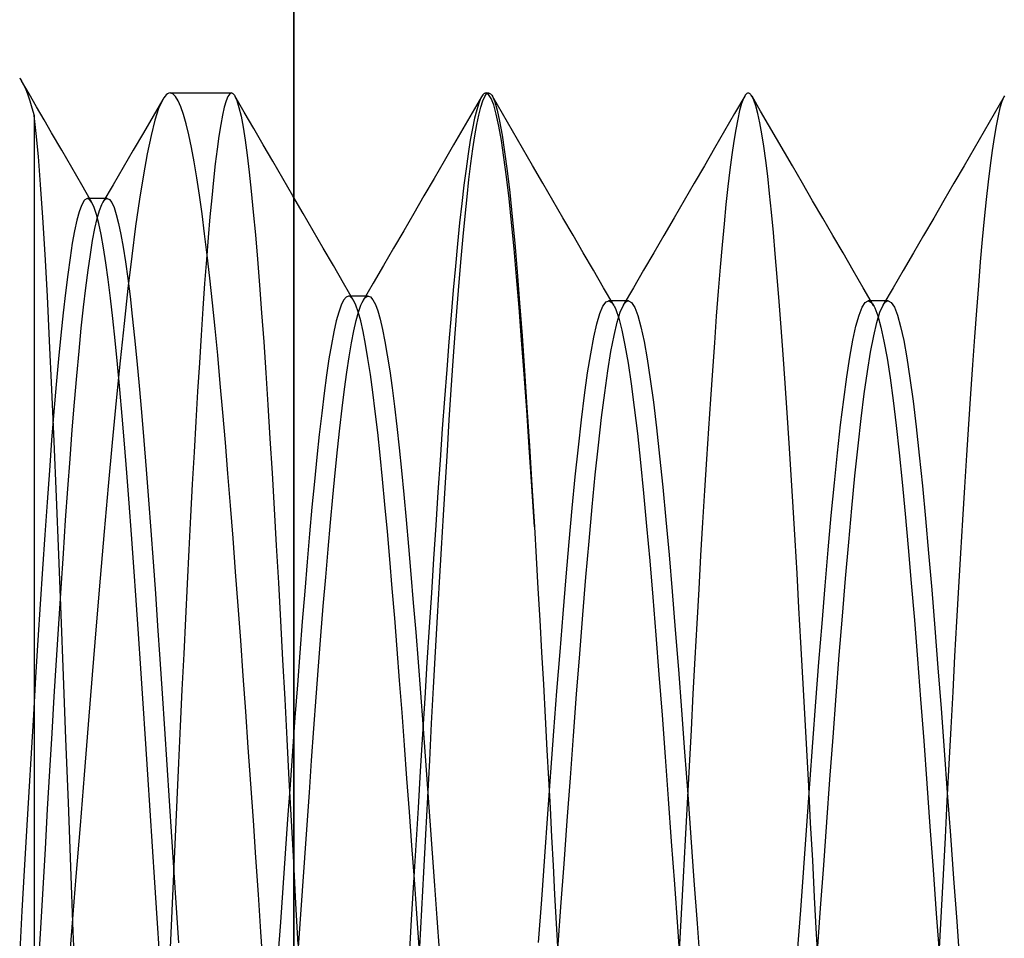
# Model space of a CAD drawing. Header units: millimetres. Extents: x -93 to 0, y 0 to 191.
# Tile 86 of 150: x -91.63 to -89.73, y 157.92 to 159.69. Entities that reach past the tile are written whole.
import ezdxf

# ---------------------------------------------------------------- set-up
doc = ezdxf.new("R2010")
doc.units = ezdxf.units.MM
doc.layers.add('MAIN-2', color=7, linetype='Continuous')

msp = doc.modelspace()

# ---------------------------------------------------------------- linework, layer by layer
at = {"layer": 'MAIN-2'}
for p, q in [((-91.1, 16.6), (-91.1, 183.1)), ((-91.1, 166.05), (-91.1, 149.55)), ((-91.6277, 159.5791), (-91.6265, 159.5774)), ((-91.6265, 159.5774), (-91.6254, 159.5755)), ((-91.6254, 159.5755), (-91.6241, 159.5735)), ((-91.6241, 159.5735), (-91.6202, 159.5659)), ((-91.6096, 159.5483), (-91.6241, 159.5733)), ((-91.6202, 159.5659), (-91.6162, 159.5569)), ((-91.6162, 159.5569), (-91.6122, 159.5465)), ((-91.6122, 159.5465), (-91.6081, 159.5346)), ((-91.5952, 159.5233), (-91.6096, 159.5483)), ((-91.3522, 159.5378), (-91.3709, 159.5056)), ((-91.3529, 159.5365), (-91.3602, 159.5201)), ((-91.3504, 159.5406), (-91.3529, 159.5365)), ((-91.3479, 159.544), (-91.3504, 159.5406)), ((-91.3455, 159.5466), (-91.3479, 159.544)), ((-91.343, 159.5485), (-91.3455, 159.5466)), ((-91.3405, 159.5496), (-91.343, 159.5485)), ((-91.338, 159.55), (-91.3405, 159.5496)), ((-91.338, 159.55), (-91.2198, 159.55)), ((-91.3329, 159.5483), (-91.338, 159.55)), ((-91.3277, 159.5434), (-91.3329, 159.5483)), ((-91.3226, 159.5351), (-91.3277, 159.5434)), ((-91.2268, 159.5432), (-91.2303, 159.5347)), ((-91.2233, 159.5483), (-91.2268, 159.5432)), ((-91.2198, 159.55), (-91.2233, 159.5483)), ((-91.2198, 159.55), (-91.2187, 159.5498)), ((-91.2187, 159.5498), (-91.2176, 159.5494)), ((-91.2176, 159.5494), (-91.2166, 159.5486)), ((-91.2166, 159.5486), (-91.2155, 159.5474)), ((-91.2155, 159.5474), (-91.2144, 159.546)), ((-91.2144, 159.546), (-91.2133, 159.5442)), ((-91.1953, 159.5132), (-91.2135, 159.5446)), ((-91.2133, 159.5442), (-91.2095, 159.5353)), ((-90.7386, 159.5428), (-90.7566, 159.5118)), ((-90.7399, 159.5404), (-90.744, 159.5307)), ((-90.7359, 159.5467), (-90.7399, 159.5404)), ((-90.7364, 159.5347), (-90.7326, 159.5432)), ((-90.7349, 159.5477), (-90.7359, 159.5467)), ((-90.734, 159.5486), (-90.7349, 159.5477)), ((-90.7331, 159.5492), (-90.734, 159.5486)), ((-90.7321, 159.5496), (-90.7331, 159.5492)), ((-90.7326, 159.5432), (-90.7288, 159.5483)), ((-90.7312, 159.5499), (-90.7321, 159.5496)), ((-90.7302, 159.55), (-90.7312, 159.5499)), ((-90.7252, 159.5474), (-90.7302, 159.55)), ((-90.7302, 159.55), (-90.725, 159.55)), ((-90.7288, 159.5483), (-90.725, 159.55)), ((-90.7202, 159.5397), (-90.7252, 159.5474)), ((-90.725, 159.55), (-90.7238, 159.5498)), ((-90.7238, 159.5498), (-90.7226, 159.5493)), ((-90.7226, 159.5493), (-90.7214, 159.5485)), ((-90.7214, 159.5485), (-90.7202, 159.5473)), ((-90.7202, 159.5473), (-90.719, 159.5457)), ((-90.7152, 159.5269), (-90.7202, 159.5397)), ((-90.719, 159.5457), (-90.7178, 159.5439)), ((-90.7178, 159.5439), (-90.7131, 159.5331)), ((-90.6985, 159.5105), (-90.7178, 159.5439)), ((-90.2321, 159.5438), (-90.2515, 159.5103)), ((-90.2342, 159.5396), (-90.238, 159.5296)), ((-90.2305, 159.5462), (-90.2342, 159.5396)), ((-90.2296, 159.5474), (-90.2305, 159.5462)), ((-90.2287, 159.5483), (-90.2296, 159.5474)), ((-90.2278, 159.549), (-90.2287, 159.5483)), ((-90.2269, 159.5495), (-90.2278, 159.549)), ((-90.226, 159.5498), (-90.2269, 159.5495)), ((-90.2251, 159.5499), (-90.226, 159.5498)), ((-90.2239, 159.5497), (-90.2251, 159.5499)), ((-90.2228, 159.5492), (-90.2239, 159.5497)), ((-90.2217, 159.5484), (-90.2228, 159.5492)), ((-90.2206, 159.5473), (-90.2217, 159.5484)), ((-90.2194, 159.5459), (-90.2206, 159.5473)), ((-90.2183, 159.5442), (-90.2194, 159.5459)), ((-90.2145, 159.5363), (-90.2183, 159.5442)), ((-90.2015, 159.5152), (-90.218, 159.5437)), ((-90.2108, 159.5252), (-90.2145, 159.5363)), ((-89.7325, 159.5433), (-89.7518, 159.5099)), ((-89.7331, 159.5423), (-89.7369, 159.5336)), ((-89.7318, 159.5446), (-89.7331, 159.5423)), ((-91.6081, 159.5346), (-91.6041, 159.5213)), ((-91.6041, 159.5213), (-91.6, 159.5067)), ((-91.5807, 159.4984), (-91.5952, 159.5233)), ((-91.3602, 159.5201), (-91.3675, 159.4974)), ((-91.3174, 159.5235), (-91.3226, 159.5351)), ((-91.3122, 159.5087), (-91.3174, 159.5235)), ((-91.2338, 159.5229), (-91.2373, 159.5076)), ((-91.2303, 159.5347), (-91.2338, 159.5229)), ((-91.2095, 159.5353), (-91.2056, 159.5224)), ((-91.2056, 159.5224), (-91.2016, 159.5053)), ((-90.748, 159.5176), (-90.7521, 159.5013)), ((-90.744, 159.5307), (-90.748, 159.5176)), ((-90.7439, 159.5076), (-90.7402, 159.5229)), ((-90.7402, 159.5229), (-90.7364, 159.5347)), ((-90.7103, 159.5091), (-90.7152, 159.5269)), ((-90.7131, 159.5331), (-90.7085, 159.5169)), ((-90.238, 159.5296), (-90.2418, 159.5163)), ((-90.2069, 159.5106), (-90.2108, 159.5252)), ((-89.7407, 159.5214), (-89.7444, 159.5058)), ((-89.7369, 159.5336), (-89.7407, 159.5214)), ((-91.5959, 159.4721), (-91.6, 159.5067)), ((-91.6, 159.5067), (-91.6, 156.55)), ((-91.5663, 159.4734), (-91.5807, 159.4984)), ((-91.3709, 159.5056), (-91.3897, 159.4734)), ((-91.3071, 159.4906), (-91.3122, 159.5087)), ((-91.2373, 159.5076), (-91.2408, 159.4891)), ((-91.2016, 159.5053), (-91.1977, 159.4842)), ((-91.1771, 159.4817), (-91.1953, 159.5132)), ((-90.7566, 159.5118), (-90.7746, 159.4809)), ((-90.7521, 159.5013), (-90.7562, 159.4817)), ((-90.7477, 159.4891), (-90.7439, 159.5076)), ((-90.7054, 159.4863), (-90.7103, 159.5091)), ((-90.7085, 159.5169), (-90.7038, 159.4955)), ((-90.6791, 159.4771), (-90.6985, 159.5105)), ((-90.2515, 159.5103), (-90.2709, 159.4769)), ((-90.2456, 159.4997), (-90.2494, 159.4799)), ((-90.2418, 159.5163), (-90.2456, 159.4997)), ((-90.2031, 159.4928), (-90.2069, 159.5106)), ((-90.1862, 159.4889), (-90.2015, 159.5152)), ((-89.7518, 159.5099), (-89.7712, 159.4766)), ((-89.7444, 159.5058), (-89.7481, 159.4869)), ((-91.3675, 159.4974), (-91.3749, 159.4684)), ((-91.302, 159.4693), (-91.3071, 159.4906)), ((-91.2408, 159.4891), (-91.2443, 159.4672)), ((-91.1977, 159.4842), (-91.1938, 159.4592)), ((-91.1589, 159.4503), (-91.1771, 159.4817)), ((-90.7746, 159.4809), (-90.7926, 159.4499)), ((-90.7562, 159.4817), (-90.7603, 159.4589)), ((-90.7515, 159.4674), (-90.7477, 159.4891)), ((-90.7005, 159.4585), (-90.7054, 159.4863)), ((-90.7038, 159.4955), (-90.699, 159.4688)), ((-90.2494, 159.4799), (-90.2532, 159.457)), ((-90.1992, 159.4717), (-90.2031, 159.4928)), ((-90.1709, 159.4625), (-90.1862, 159.4889)), ((-89.7481, 159.4869), (-89.7519, 159.4646)), ((-91.5917, 159.4277), (-91.5959, 159.4721)), ((-91.5469, 159.4399), (-91.5663, 159.4734)), ((-91.3897, 159.4734), (-91.4092, 159.4399)), ((-91.3749, 159.4684), (-91.3823, 159.4332)), ((-91.2969, 159.4448), (-91.302, 159.4693)), ((-91.2443, 159.4672), (-91.2477, 159.442)), ((-90.7553, 159.4425), (-90.7515, 159.4674)), ((-90.699, 159.4688), (-90.6942, 159.437)), ((-90.6597, 159.4437), (-90.6791, 159.4771)), ((-90.2709, 159.4769), (-90.2903, 159.4435)), ((-90.1954, 159.4474), (-90.1992, 159.4717)), ((-90.1556, 159.4362), (-90.1709, 159.4625)), ((-89.7712, 159.4766), (-89.7906, 159.4432)), ((-89.7519, 159.4646), (-89.7557, 159.4392)), ((-91.2918, 159.4172), (-91.2969, 159.4448)), ((-91.2477, 159.442), (-91.2512, 159.4138)), ((-91.1938, 159.4592), (-91.1898, 159.4302)), ((-91.1407, 159.4189), (-91.1589, 159.4503)), ((-90.7926, 159.4499), (-90.8105, 159.4189)), ((-90.7603, 159.4589), (-90.7644, 159.433)), ((-90.7591, 159.4145), (-90.7553, 159.4425)), ((-90.6955, 159.4259), (-90.7005, 159.4585)), ((-90.6403, 159.4103), (-90.6597, 159.4437)), ((-90.2903, 159.4435), (-90.3097, 159.41)), ((-90.2532, 159.457), (-90.257, 159.4309)), ((-90.1916, 159.42), (-90.1954, 159.4474)), ((-89.7906, 159.4432), (-89.8099, 159.4098)), ((-91.5874, 159.3737), (-91.5917, 159.4277)), ((-91.5275, 159.4064), (-91.5469, 159.4399)), ((-91.4092, 159.4399), (-91.4286, 159.4065)), ((-91.3823, 159.4332), (-91.3897, 159.3922)), ((-91.1898, 159.4302), (-91.1859, 159.3974)), ((-90.7644, 159.433), (-90.7685, 159.4041)), ((-90.6906, 159.3886), (-90.6955, 159.4259)), ((-90.6942, 159.437), (-90.6894, 159.4001)), ((-90.257, 159.4309), (-90.2608, 159.4018)), ((-90.1403, 159.4098), (-90.1556, 159.4362)), ((-89.7557, 159.4392), (-89.7595, 159.4106)), ((-91.5081, 159.3729), (-91.5275, 159.4064)), ((-91.4286, 159.4065), (-91.4481, 159.3731)), ((-91.2867, 159.3867), (-91.2918, 159.4172)), ((-91.2512, 159.4138), (-91.2546, 159.3825)), ((-91.1212, 159.3854), (-91.1407, 159.4189)), ((-90.8105, 159.4189), (-90.83, 159.3854)), ((-90.7685, 159.4041), (-90.7726, 159.3723)), ((-90.7628, 159.3836), (-90.7591, 159.4145)), ((-90.6209, 159.3767), (-90.6403, 159.4103)), ((-90.3097, 159.41), (-90.3292, 159.3764)), ((-90.1878, 159.3896), (-90.1916, 159.42)), ((-90.1208, 159.3763), (-90.1403, 159.4098)), ((-89.8099, 159.4098), (-89.8294, 159.3763)), ((-89.7595, 159.4106), (-89.7633, 159.3792)), ((-91.3897, 159.3922), (-91.3971, 159.3455)), ((-91.2817, 159.3535), (-91.2867, 159.3867)), ((-91.1859, 159.3974), (-91.1819, 159.3609)), ((-91.1018, 159.3519), (-91.1212, 159.3854)), ((-90.83, 159.3854), (-90.8495, 159.3519)), ((-90.6857, 159.3468), (-90.6906, 159.3886)), ((-90.6894, 159.4001), (-90.6845, 159.3583)), ((-90.2608, 159.4018), (-90.2646, 159.3699)), ((-90.1841, 159.3564), (-90.1878, 159.3896)), ((-91.5831, 159.3106), (-91.5874, 159.3737)), ((-91.4888, 159.3394), (-91.5081, 159.3729)), ((-91.4481, 159.3731), (-91.4676, 159.3397)), ((-91.2546, 159.3825), (-91.258, 159.3484)), ((-90.7726, 159.3723), (-90.7767, 159.3375)), ((-90.7666, 159.3498), (-90.7628, 159.3836)), ((-90.6014, 159.3432), (-90.6209, 159.3767)), ((-90.3292, 159.3764), (-90.3486, 159.3429)), ((-90.2646, 159.3699), (-90.2683, 159.3354)), ((-90.1014, 159.3427), (-90.1208, 159.3763)), ((-89.8294, 159.3763), (-89.8489, 159.3428)), ((-89.7633, 159.3792), (-89.7672, 159.3449)), ((-91.4978, 159.3468), (-91.5022, 159.3444)), ((-91.4933, 159.3452), (-91.4978, 159.3468)), ((-91.491, 159.3469), (-91.4973, 159.3469)), ((-91.4846, 159.3469), (-91.491, 159.3469)), ((-91.4783, 159.3469), (-91.4846, 159.3469)), ((-91.4719, 159.3469), (-91.4783, 159.3469)), ((-91.4656, 159.3469), (-91.4719, 159.3469)), ((-91.4592, 159.3469), (-91.4656, 159.3469)), ((-91.4613, 159.3464), (-91.4603, 159.3467)), ((-91.4603, 159.3467), (-91.4592, 159.3468)), ((-91.4592, 159.3468), (-91.4548, 159.3449)), ((-91.2767, 159.3177), (-91.2817, 159.3535)), ((-91.258, 159.3484), (-91.2614, 159.3116)), ((-91.1819, 159.3609), (-91.178, 159.3208)), ((-91.0823, 159.3183), (-91.1018, 159.3519)), ((-90.8495, 159.3519), (-90.869, 159.3183)), ((-90.7703, 159.3131), (-90.7666, 159.3498)), ((-90.6808, 159.3006), (-90.6857, 159.3468)), ((-90.6845, 159.3583), (-90.6796, 159.3118)), ((-90.1804, 159.3204), (-90.1841, 159.3564)), ((-91.5087, 159.3337), (-91.5131, 159.3215)), ((-91.5043, 159.342), (-91.5087, 159.3337)), ((-91.504, 159.3424), (-91.5043, 159.342)), ((-91.5036, 159.3429), (-91.504, 159.3424)), ((-91.5033, 159.3433), (-91.5036, 159.3429)), ((-91.5029, 159.3437), (-91.5033, 159.3433)), ((-91.5026, 159.3441), (-91.5029, 159.3437)), ((-91.5022, 159.3444), (-91.5026, 159.3441)), ((-91.4888, 159.3395), (-91.4933, 159.3452)), ((-91.4844, 159.3299), (-91.4888, 159.3395)), ((-91.4799, 159.3164), (-91.4844, 159.3299)), ((-91.4743, 159.3237), (-91.4699, 159.3352)), ((-91.4699, 159.3352), (-91.4655, 159.3428)), ((-91.4655, 159.3428), (-91.4645, 159.344)), ((-91.4645, 159.344), (-91.4634, 159.345)), ((-91.4634, 159.345), (-91.4624, 159.3458)), ((-91.4624, 159.3458), (-91.4613, 159.3464)), ((-91.4548, 159.3449), (-91.4505, 159.3391)), ((-91.4505, 159.3391), (-91.4461, 159.3294)), ((-91.4461, 159.3294), (-91.4417, 159.3159)), ((-91.3971, 159.3455), (-91.4045, 159.2934)), ((-90.7767, 159.3375), (-90.7808, 159.3)), ((-90.5819, 159.3096), (-90.6014, 159.3432)), ((-90.3486, 159.3429), (-90.3681, 159.3094)), ((-90.2683, 159.3354), (-90.2719, 159.298)), ((-90.0819, 159.3091), (-90.1014, 159.3427)), ((-89.8489, 159.3428), (-89.8683, 159.3092)), ((-89.7672, 159.3449), (-89.771, 159.3078)), ((-91.5788, 159.2388), (-91.5831, 159.3106)), ((-91.5131, 159.3215), (-91.5175, 159.3052)), ((-91.4755, 159.2988), (-91.4799, 159.3164)), ((-91.4787, 159.3084), (-91.4743, 159.3237)), ((-91.4417, 159.3159), (-91.4373, 159.2987)), ((-91.2717, 159.2791), (-91.2767, 159.3177)), ((-91.2614, 159.3116), (-91.2648, 159.2719)), ((-91.178, 159.3208), (-91.174, 159.2772)), ((-91.0629, 159.2848), (-91.0823, 159.3183)), ((-90.869, 159.3183), (-90.8885, 159.2848)), ((-90.7741, 159.2736), (-90.7703, 159.3131)), ((-90.6796, 159.3118), (-90.6748, 159.2608)), ((-90.5624, 159.276), (-90.5819, 159.3096)), ((-90.3681, 159.3094), (-90.3876, 159.2758)), ((-90.1768, 159.2817), (-90.1804, 159.3204)), ((-90.0624, 159.2756), (-90.0819, 159.3091)), ((-89.8683, 159.3092), (-89.8878, 159.2757)), ((-91.5175, 159.3052), (-91.522, 159.2849)), ((-91.483, 159.2892), (-91.4787, 159.3084)), ((-91.471, 159.2773), (-91.4755, 159.2988)), ((-91.4373, 159.2987), (-91.4329, 159.2777)), ((-91.4045, 159.2934), (-91.412, 159.2361)), ((-90.7808, 159.3), (-90.7849, 159.2596)), ((-90.6759, 159.2503), (-90.6808, 159.3006)), ((-90.2719, 159.298), (-90.2756, 159.2578)), ((-89.771, 159.3078), (-89.7748, 159.2679)), ((-91.522, 159.2849), (-91.5264, 159.2607)), ((-91.4874, 159.2661), (-91.483, 159.2892)), ((-91.4665, 159.252), (-91.471, 159.2773)), ((-91.4329, 159.2777), (-91.4285, 159.253)), ((-91.2667, 159.2377), (-91.2717, 159.2791)), ((-91.2648, 159.2719), (-91.2683, 159.2292)), ((-91.174, 159.2772), (-91.17, 159.2303)), ((-91.0434, 159.2512), (-91.0629, 159.2848)), ((-90.8885, 159.2848), (-90.908, 159.2513)), ((-90.7778, 159.2312), (-90.7741, 159.2736)), ((-90.5429, 159.2424), (-90.5624, 159.276)), ((-90.3876, 159.2758), (-90.4071, 159.2422)), ((-90.1731, 159.2401), (-90.1768, 159.2817)), ((-90.0428, 159.242), (-90.0624, 159.2756)), ((-89.8878, 159.2757), (-89.9073, 159.2421)), ((-91.5264, 159.2607), (-91.5308, 159.2327)), ((-91.4917, 159.2393), (-91.4874, 159.2661)), ((-91.462, 159.2231), (-91.4665, 159.252)), ((-91.4285, 159.253), (-91.4241, 159.2247)), ((-90.7849, 159.2596), (-90.789, 159.2165)), ((-90.6748, 159.2608), (-90.67, 159.2055)), ((-90.2756, 159.2578), (-90.2793, 159.2147)), ((-89.7748, 159.2679), (-89.7786, 159.2252)), ((-91.5745, 159.1592), (-91.5788, 159.2388)), ((-91.4961, 159.2088), (-91.4917, 159.2393)), ((-91.412, 159.2361), (-91.4194, 159.1737)), ((-91.2617, 159.1934), (-91.2667, 159.2377)), ((-91.0239, 159.2177), (-91.0434, 159.2512)), ((-90.908, 159.2513), (-90.9275, 159.2178)), ((-90.6711, 159.1958), (-90.6759, 159.2503)), ((-90.5234, 159.2088), (-90.5429, 159.2424)), ((-90.4071, 159.2422), (-90.4266, 159.2087)), ((-90.1694, 159.1957), (-90.1731, 159.2401)), ((-90.0233, 159.2084), (-90.0428, 159.242)), ((-89.9073, 159.2421), (-89.9268, 159.2086)), ((-91.5308, 159.2327), (-91.5353, 159.2009)), ((-91.4575, 159.1907), (-91.462, 159.2231)), ((-91.4241, 159.2247), (-91.4197, 159.1931)), ((-91.2683, 159.2292), (-91.2717, 159.1835)), ((-91.17, 159.2303), (-91.166, 159.1803)), ((-91.0044, 159.1841), (-91.0239, 159.2177)), ((-90.9275, 159.2178), (-90.947, 159.1842)), ((-90.789, 159.2165), (-90.7931, 159.1707)), ((-90.7816, 159.1859), (-90.7778, 159.2312)), ((-90.2793, 159.2147), (-90.283, 159.1687)), ((-89.7786, 159.2252), (-89.7823, 159.1797)), ((-91.5353, 159.2009), (-91.5397, 159.1655)), ((-91.5005, 159.1749), (-91.4961, 159.2088)), ((-90.6663, 159.1373), (-90.6711, 159.1958)), ((-90.67, 159.2055), (-90.6653, 159.146)), ((-90.5038, 159.1752), (-90.5234, 159.2088)), ((-90.4266, 159.2087), (-90.4461, 159.1751)), ((-90.1656, 159.1485), (-90.1694, 159.1957)), ((-90.0038, 159.1748), (-90.0233, 159.2084)), ((-89.9268, 159.2086), (-89.9463, 159.175)), ((-91.4531, 159.155), (-91.4575, 159.1907)), ((-91.4197, 159.1931), (-91.4153, 159.1582)), ((-91.2717, 159.1835), (-91.2751, 159.1351)), ((-91.2567, 159.1463), (-91.2617, 159.1934)), ((-91.166, 159.1803), (-91.162, 159.127)), ((-90.9849, 159.1505), (-91.0044, 159.1841)), ((-90.947, 159.1842), (-90.9665, 159.1507)), ((-90.7854, 159.1379), (-90.7816, 159.1859)), ((-89.7823, 159.1797), (-89.7861, 159.1313)), ((-91.5701, 159.0727), (-91.5745, 159.1592)), ((-91.5397, 159.1655), (-91.5441, 159.1265)), ((-91.5048, 159.1378), (-91.5005, 159.1749)), ((-91.4194, 159.1737), (-91.4269, 159.1064)), ((-91.4153, 159.1582), (-91.411, 159.1202)), ((-90.9995, 159.1572), (-91.0042, 159.1514)), ((-90.9948, 159.1591), (-90.9995, 159.1572)), ((-90.994, 159.1591), (-90.9948, 159.1591)), ((-90.9567, 159.1591), (-90.9948, 159.1591)), ((-90.9932, 159.1589), (-90.994, 159.1591)), ((-90.9925, 159.1586), (-90.9932, 159.1589)), ((-90.9917, 159.1582), (-90.9925, 159.1586)), ((-90.9909, 159.1578), (-90.9917, 159.1582)), ((-90.9901, 159.1572), (-90.9909, 159.1578)), ((-90.9854, 159.1514), (-90.9901, 159.1572)), ((-90.9614, 159.1571), (-90.9591, 159.1586)), ((-90.9591, 159.1586), (-90.9567, 159.1591)), ((-90.9567, 159.1591), (-90.9522, 159.1574)), ((-90.9522, 159.1574), (-90.9477, 159.152)), ((-90.7931, 159.1707), (-90.7973, 159.1223)), ((-90.4843, 159.1416), (-90.5038, 159.1752)), ((-90.4461, 159.1751), (-90.4657, 159.1415)), ((-90.283, 159.1687), (-90.2867, 159.1201)), ((-89.9842, 159.1412), (-90.0038, 159.1748)), ((-89.9463, 159.175), (-89.9659, 159.1414)), ((-91.4486, 159.116), (-91.4531, 159.155)), ((-91.2516, 159.0968), (-91.2567, 159.1463)), ((-91.0089, 159.1418), (-91.0136, 159.1284)), ((-91.0042, 159.1514), (-91.0089, 159.1418)), ((-90.9807, 159.1418), (-90.9854, 159.1514)), ((-90.976, 159.1285), (-90.9807, 159.1418)), ((-90.9755, 159.1283), (-90.971, 159.1413)), ((-90.971, 159.1413), (-90.9686, 159.1467)), ((-90.9686, 159.1467), (-90.9662, 159.1512)), ((-90.9662, 159.1512), (-90.9638, 159.1546)), ((-90.9638, 159.1546), (-90.9614, 159.1571)), ((-90.9477, 159.152), (-90.9431, 159.1431)), ((-90.9431, 159.1431), (-90.9385, 159.1305)), ((-90.6653, 159.146), (-90.6606, 159.0826)), ((-90.5107, 159.1256), (-90.5049, 159.1396)), ((-90.5049, 159.1396), (-90.499, 159.1478)), ((-90.499, 159.1478), (-90.4932, 159.1499)), ((-90.4908, 159.15), (-90.494, 159.15)), ((-90.4932, 159.1499), (-90.4873, 159.146)), ((-90.4877, 159.15), (-90.4908, 159.15)), ((-90.4845, 159.15), (-90.4877, 159.15)), ((-90.4873, 159.146), (-90.4862, 159.1445)), ((-90.4862, 159.1445), (-90.485, 159.1428)), ((-90.485, 159.1428), (-90.4838, 159.1408)), ((-90.4813, 159.15), (-90.4845, 159.15)), ((-90.4838, 159.1408), (-90.4827, 159.1386)), ((-90.4827, 159.1386), (-90.4815, 159.1362)), ((-90.4781, 159.15), (-90.4813, 159.15)), ((-90.475, 159.15), (-90.4781, 159.15)), ((-90.4718, 159.15), (-90.475, 159.15)), ((-90.4686, 159.15), (-90.4718, 159.15)), ((-90.4716, 159.1281), (-90.4656, 159.1414)), ((-90.4654, 159.15), (-90.4686, 159.15)), ((-90.4656, 159.1414), (-90.464, 159.144)), ((-90.4622, 159.15), (-90.4654, 159.15)), ((-90.464, 159.144), (-90.4623, 159.1462)), ((-90.4623, 159.1462), (-90.4607, 159.1478)), ((-90.459, 159.15), (-90.4622, 159.15)), ((-90.4607, 159.1478), (-90.4591, 159.149)), ((-90.4591, 159.149), (-90.4574, 159.1497)), ((-90.4558, 159.15), (-90.459, 159.15)), ((-90.4574, 159.1497), (-90.4558, 159.15)), ((-90.4558, 159.15), (-90.4498, 159.1468)), ((-90.4498, 159.1468), (-90.4438, 159.1372)), ((-90.1618, 159.0987), (-90.1656, 159.1485)), ((-90.0061, 159.1376), (-90.0001, 159.1467)), ((-90.0001, 159.1467), (-89.9942, 159.1498)), ((-89.9942, 159.1498), (-89.9883, 159.1468)), ((-89.9911, 159.1498), (-89.9942, 159.1498)), ((-89.9879, 159.1498), (-89.9911, 159.1498)), ((-89.9883, 159.1468), (-89.9872, 159.1455)), ((-89.9847, 159.1498), (-89.9879, 159.1498)), ((-89.9872, 159.1455), (-89.9861, 159.1441)), ((-89.9861, 159.1441), (-89.985, 159.1425)), ((-89.985, 159.1425), (-89.9839, 159.1407)), ((-89.9816, 159.1498), (-89.9847, 159.1498)), ((-89.9839, 159.1407), (-89.9829, 159.1387)), ((-89.9829, 159.1387), (-89.9818, 159.1365)), ((-89.9784, 159.1498), (-89.9816, 159.1498)), ((-89.9752, 159.1498), (-89.9784, 159.1498)), ((-89.972, 159.1498), (-89.9752, 159.1498)), ((-89.9688, 159.1498), (-89.972, 159.1498)), ((-89.9718, 159.1279), (-89.9658, 159.1414)), ((-89.9656, 159.1498), (-89.9688, 159.1498)), ((-89.9658, 159.1414), (-89.9642, 159.144)), ((-89.9624, 159.1498), (-89.9656, 159.1498)), ((-89.9642, 159.144), (-89.9626, 159.1461)), ((-89.9626, 159.1461), (-89.9609, 159.1477)), ((-89.9593, 159.1498), (-89.9624, 159.1498)), ((-89.9609, 159.1477), (-89.9593, 159.1488)), ((-89.9561, 159.1498), (-89.9593, 159.1498)), ((-89.9593, 159.1488), (-89.9576, 159.1496)), ((-89.9576, 159.1496), (-89.956, 159.1498)), ((-89.956, 159.1498), (-89.95, 159.1467)), ((-89.95, 159.1467), (-89.944, 159.1374)), ((-91.5441, 159.1265), (-91.5485, 159.0841)), ((-91.5091, 159.0973), (-91.5048, 159.1378)), ((-91.411, 159.1202), (-91.4066, 159.079)), ((-91.2751, 159.1351), (-91.2785, 159.0841)), ((-91.162, 159.127), (-91.158, 159.0708)), ((-91.0136, 159.1284), (-91.0183, 159.1112)), ((-90.98, 159.1119), (-90.9755, 159.1283)), ((-90.9713, 159.1115), (-90.976, 159.1285)), ((-90.9385, 159.1305), (-90.9339, 159.1144)), ((-90.7973, 159.1223), (-90.8015, 159.0712)), ((-90.7892, 159.0873), (-90.7854, 159.1379)), ((-90.6615, 159.075), (-90.6663, 159.1373)), ((-90.5166, 159.1056), (-90.5107, 159.1256)), ((-90.4815, 159.1362), (-90.4803, 159.1335)), ((-90.4803, 159.1335), (-90.4744, 159.1164)), ((-90.4776, 159.1086), (-90.4716, 159.1281)), ((-90.4438, 159.1372), (-90.4378, 159.1214)), ((-90.4378, 159.1214), (-90.4318, 159.0996)), ((-90.2867, 159.1201), (-90.2905, 159.0691)), ((-90.0179, 159.101), (-90.012, 159.1222)), ((-90.012, 159.1222), (-90.0061, 159.1376)), ((-89.9818, 159.1365), (-89.9758, 159.1209)), ((-89.9778, 159.1082), (-89.9718, 159.1279)), ((-89.9758, 159.1209), (-89.9699, 159.0995)), ((-89.944, 159.1374), (-89.938, 159.122)), ((-89.938, 159.122), (-89.932, 159.1006)), ((-89.7861, 159.1313), (-89.7898, 159.0803)), ((-91.4441, 159.0736), (-91.4486, 159.116)), ((-91.4269, 159.1064), (-91.4344, 159.0343)), ((-91.0183, 159.1112), (-91.023, 159.0905)), ((-90.9845, 159.0921), (-90.98, 159.1119)), ((-90.9666, 159.0909), (-90.9713, 159.1115)), ((-90.9339, 159.1144), (-90.9293, 159.0947)), ((-90.5226, 159.0798), (-90.5166, 159.1056)), ((-90.4836, 159.0833), (-90.4776, 159.1086)), ((-90.4744, 159.1164), (-90.4685, 159.0934)), ((-90.0238, 159.0739), (-90.0179, 159.101)), ((-89.9838, 159.0824), (-89.9778, 159.1082)), ((-89.932, 159.1006), (-89.926, 159.0733)), ((-91.5485, 159.0841), (-91.5529, 159.0382)), ((-91.5134, 159.0533), (-91.5091, 159.0973)), ((-91.2785, 159.0841), (-91.2819, 159.0307)), ((-91.2466, 159.045), (-91.2516, 159.0968)), ((-91.023, 159.0905), (-91.0276, 159.066)), ((-90.989, 159.0689), (-90.9845, 159.0921)), ((-90.962, 159.0667), (-90.9666, 159.0909)), ((-90.9293, 159.0947), (-90.9247, 159.0716)), ((-90.7931, 159.0341), (-90.7892, 159.0873)), ((-90.6606, 159.0826), (-90.6559, 159.0153)), ((-90.4896, 159.0521), (-90.4836, 159.0833)), ((-90.4685, 159.0934), (-90.4626, 159.0646)), ((-90.4318, 159.0996), (-90.4258, 159.0718)), ((-90.158, 159.0463), (-90.1618, 159.0987)), ((-89.9898, 159.0509), (-89.9838, 159.0824)), ((-89.9699, 159.0995), (-89.964, 159.0724)), ((-91.5657, 158.9794), (-91.5701, 159.0727)), ((-91.4397, 159.0279), (-91.4441, 159.0736)), ((-91.4066, 159.079), (-91.4022, 159.0345)), ((-91.158, 159.0708), (-91.154, 159.0115)), ((-91.0276, 159.066), (-91.0323, 159.0381)), ((-90.9935, 159.0423), (-90.989, 159.0689)), ((-90.9573, 159.0391), (-90.962, 159.0667)), ((-90.9247, 159.0716), (-90.9201, 159.0451)), ((-90.8015, 159.0712), (-90.8057, 159.0175)), ((-90.6566, 159.009), (-90.6615, 159.075)), ((-90.5285, 159.0482), (-90.5226, 159.0798)), ((-90.4626, 159.0646), (-90.4566, 159.0301)), ((-90.4258, 159.0718), (-90.4198, 159.0384)), ((-90.2905, 159.0691), (-90.2943, 159.016)), ((-90.0297, 159.0413), (-90.0238, 159.0739)), ((-89.964, 159.0724), (-89.9581, 159.0397)), ((-89.926, 159.0733), (-89.92, 159.0402)), ((-89.7898, 159.0803), (-89.7936, 159.0267)), ((-91.5177, 159.0057), (-91.5134, 159.0533)), ((-91.2417, 158.991), (-91.2466, 159.045)), ((-90.9201, 159.0451), (-90.9155, 159.0153)), ((-90.5345, 159.0111), (-90.5285, 159.0482)), ((-90.4957, 159.0153), (-90.4896, 159.0521)), ((-90.1541, 158.9915), (-90.158, 159.0463)), ((-89.9958, 159.0137), (-89.9898, 159.0509)), ((-91.5529, 159.0382), (-91.5573, 158.989)), ((-91.4344, 159.0343), (-91.4421, 158.9579)), ((-91.4352, 158.9794), (-91.4397, 159.0279)), ((-91.4022, 159.0345), (-91.3977, 158.9865)), ((-91.2819, 159.0307), (-91.2853, 158.9752)), ((-91.0323, 159.0381), (-91.037, 159.0067)), ((-90.9981, 159.0125), (-90.9935, 159.0423)), ((-90.9526, 159.0081), (-90.9573, 159.0391)), ((-90.7969, 158.9786), (-90.7931, 159.0341)), ((-90.4566, 159.0301), (-90.4506, 158.9901)), ((-90.4198, 159.0384), (-90.4138, 158.9994)), ((-90.0356, 159.0033), (-90.0297, 159.0413)), ((-89.9581, 159.0397), (-89.9522, 159.0016)), ((-89.92, 159.0402), (-89.914, 159.0013)), ((-89.7936, 159.0267), (-89.7973, 158.9707)), ((-91.5221, 158.9549), (-91.5177, 159.0057)), ((-91.154, 159.0115), (-91.15, 158.9494)), ((-91.037, 159.0067), (-91.0417, 158.9719)), ((-91.0026, 158.9796), (-90.9981, 159.0125)), ((-90.948, 158.974), (-90.9526, 159.0081)), ((-90.9155, 159.0153), (-90.911, 158.9825)), ((-90.8057, 159.0175), (-90.81, 158.9615)), ((-90.6517, 158.9397), (-90.6566, 159.009)), ((-90.6559, 159.0153), (-90.6512, 158.9446)), ((-90.5404, 158.9685), (-90.5345, 159.0111)), ((-90.5016, 158.9729), (-90.4957, 159.0153)), ((-90.2943, 159.016), (-90.2981, 158.9609)), ((-90.0018, 158.9711), (-89.9958, 159.0137)), ((-91.5573, 158.989), (-91.5618, 158.9368)), ((-91.2367, 158.935), (-91.2417, 158.991)), ((-90.4506, 158.9901), (-90.4447, 158.9447)), ((-90.4138, 158.9994), (-90.4078, 158.955)), ((-90.1502, 158.9345), (-90.1541, 158.9915)), ((-90.0415, 158.9599), (-90.0356, 159.0033)), ((-89.9522, 159.0016), (-89.9464, 158.9583)), ((-89.914, 159.0013), (-89.908, 158.9568)), ((-91.5613, 158.879), (-91.5657, 158.9794)), ((-91.4307, 158.9282), (-91.4352, 158.9794)), ((-91.3977, 158.9865), (-91.3932, 158.9353)), ((-91.2853, 158.9752), (-91.2887, 158.9177)), ((-91.0417, 158.9719), (-91.0464, 158.9339)), ((-91.0071, 158.9435), (-91.0026, 158.9796)), ((-90.9433, 158.9366), (-90.948, 158.974)), ((-90.911, 158.9825), (-90.9064, 158.9467)), ((-90.8007, 158.921), (-90.7969, 158.9786)), ((-90.5464, 158.9208), (-90.5404, 158.9685)), ((-90.5077, 158.9251), (-90.5016, 158.9729)), ((-90.0079, 158.9234), (-90.0018, 158.9711)), ((-89.7973, 158.9707), (-89.8011, 158.9126)), ((-91.5265, 158.9013), (-91.5221, 158.9549)), ((-91.4421, 158.9579), (-91.4497, 158.8773)), ((-91.15, 158.9494), (-91.1459, 158.8848)), ((-90.81, 158.9615), (-90.8142, 158.9033)), ((-90.4078, 158.955), (-90.4017, 158.9053)), ((-90.2981, 158.9609), (-90.3019, 158.9039)), ((-90.0475, 158.9113), (-90.0415, 158.9599)), ((-89.9464, 158.9583), (-89.9405, 158.9102)), ((-89.908, 158.9568), (-89.902, 158.9072)), ((-91.5618, 158.9368), (-91.5662, 158.8815)), ((-91.3932, 158.9353), (-91.3886, 158.8812)), ((-91.2318, 158.877), (-91.2367, 158.935)), ((-91.0464, 158.9339), (-91.0511, 158.8928)), ((-91.0117, 158.9046), (-91.0071, 158.9435)), ((-90.9386, 158.8963), (-90.9433, 158.9366)), ((-90.9064, 158.9467), (-90.9018, 158.9082)), ((-90.6468, 158.8674), (-90.6517, 158.9397)), ((-90.6512, 158.9446), (-90.6465, 158.8708)), ((-90.4447, 158.9447), (-90.4387, 158.8942)), ((-90.1463, 158.8756), (-90.1502, 158.9345)), ((-91.4262, 158.8746), (-91.4307, 158.9282)), ((-91.2887, 158.9177), (-91.2921, 158.8583)), ((-90.8045, 158.8614), (-90.8007, 158.921)), ((-90.5523, 158.8683), (-90.5464, 158.9208)), ((-90.5137, 158.8723), (-90.5077, 158.9251)), ((-90.0535, 158.8576), (-90.0475, 158.9113)), ((-90.0139, 158.8706), (-90.0079, 158.9234)), ((-89.8011, 158.9126), (-89.805, 158.8527)), ((-91.5308, 158.8456), (-91.5265, 158.9013)), ((-91.0511, 158.8928), (-91.0558, 158.8488)), ((-91.0162, 158.8629), (-91.0117, 158.9046)), ((-90.9339, 158.8529), (-90.9386, 158.8963)), ((-90.9018, 158.9082), (-90.8973, 158.867)), ((-90.8142, 158.9033), (-90.8184, 158.8431)), ((-90.4387, 158.8942), (-90.4327, 158.8389)), ((-90.4017, 158.9053), (-90.3958, 158.8507)), ((-90.3019, 158.9039), (-90.3057, 158.8452)), ((-89.9405, 158.9102), (-89.9347, 158.8576)), ((-89.902, 158.9072), (-89.896, 158.8528)), ((-91.5662, 158.8815), (-91.5706, 158.8234)), ((-91.5568, 158.7724), (-91.5613, 158.879)), ((-91.4497, 158.8773), (-91.4574, 158.7932)), ((-91.4217, 158.8187), (-91.4262, 158.8746)), ((-91.3886, 158.8812), (-91.3841, 158.8249)), ((-91.2268, 158.8173), (-91.2318, 158.877)), ((-91.1459, 158.8848), (-91.1419, 158.818)), ((-90.1425, 158.815), (-90.1463, 158.8756)), ((-91.2921, 158.8583), (-91.2954, 158.7972)), ((-91.0207, 158.8187), (-91.0162, 158.8629)), ((-90.8973, 158.867), (-90.8928, 158.8233)), ((-90.8083, 158.8002), (-90.8045, 158.8614)), ((-90.6418, 158.7924), (-90.6468, 158.8674)), ((-90.6465, 158.8708), (-90.6418, 158.7941)), ((-90.5582, 158.8114), (-90.5523, 158.8683)), ((-90.5197, 158.8148), (-90.5137, 158.8723)), ((-90.0594, 158.7993), (-90.0535, 158.8576)), ((-90.0199, 158.8131), (-90.0139, 158.8706)), ((-89.9347, 158.8576), (-89.9289, 158.8007)), ((-91.5351, 158.7878), (-91.5308, 158.8456)), ((-91.0558, 158.8488), (-91.0604, 158.8022)), ((-90.9292, 158.8066), (-90.9339, 158.8529)), ((-90.8184, 158.8431), (-90.8227, 158.7813)), ((-90.4327, 158.8389), (-90.4268, 158.7795)), ((-90.3958, 158.8507), (-90.3897, 158.7915)), ((-90.3057, 158.8452), (-90.3095, 158.7848)), ((-89.896, 158.8528), (-89.89, 158.7939)), ((-89.805, 158.8527), (-89.8088, 158.7911)), ((-91.5706, 158.8234), (-91.575, 158.7626)), ((-91.4172, 158.7605), (-91.4217, 158.8187)), ((-91.3841, 158.8249), (-91.3796, 158.7669)), ((-91.2218, 158.7558), (-91.2268, 158.8173)), ((-91.1419, 158.818), (-91.1378, 158.7492)), ((-91.0252, 158.7721), (-91.0207, 158.8187)), ((-90.8928, 158.8233), (-90.8882, 158.777)), ((-91.2954, 158.7972), (-91.2988, 158.7345)), ((-91.0604, 158.8022), (-91.0651, 158.753)), ((-90.9245, 158.7577), (-90.9292, 158.8066)), ((-90.8121, 158.7375), (-90.8083, 158.8002)), ((-90.5641, 158.7506), (-90.5582, 158.8114)), ((-90.5257, 158.7531), (-90.5197, 158.8148)), ((-90.1387, 158.7528), (-90.1425, 158.815)), ((-90.0654, 158.7366), (-90.0594, 158.7993)), ((-90.0259, 158.7511), (-90.0199, 158.8131)), ((-89.9289, 158.8007), (-89.923, 158.7396)), ((-91.5394, 158.7274), (-91.5351, 158.7878)), ((-91.4574, 158.7932), (-91.4651, 158.7059)), ((-90.8227, 158.7813), (-90.8269, 158.718)), ((-90.6418, 158.7941), (-90.637, 158.7148)), ((-90.637, 158.7148), (-90.6418, 158.7924)), ((-90.4268, 158.7795), (-90.4209, 158.7162)), ((-90.3897, 158.7915), (-90.3837, 158.7281)), ((-90.3095, 158.7848), (-90.3132, 158.7229)), ((-89.89, 158.7939), (-89.884, 158.7308)), ((-89.8088, 158.7911), (-89.8127, 158.7282)), ((-91.575, 158.7626), (-91.5794, 158.6994)), ((-91.5523, 158.6611), (-91.5568, 158.7724)), ((-91.4127, 158.7001), (-91.4172, 158.7605)), ((-91.3796, 158.7669), (-91.3752, 158.7075)), ((-91.0297, 158.7231), (-91.0252, 158.7721)), ((-90.8882, 158.777), (-90.8837, 158.7282)), ((-91.2169, 158.6928), (-91.2218, 158.7558)), ((-91.1378, 158.7492), (-91.1337, 158.6787)), ((-91.0651, 158.753), (-91.0697, 158.7013)), ((-90.9198, 158.7061), (-90.9245, 158.7577)), ((-90.57, 158.6861), (-90.5641, 158.7506)), ((-90.5317, 158.6874), (-90.5257, 158.7531)), ((-90.135, 158.6893), (-90.1387, 158.7528)), ((-90.0319, 158.6852), (-90.0259, 158.7511)), ((-91.5437, 158.6638), (-91.5394, 158.7274)), ((-91.2988, 158.7345), (-91.3021, 158.6703)), ((-91.0342, 158.6717), (-91.0297, 158.7231)), ((-90.8837, 158.7282), (-90.8791, 158.677)), ((-90.8159, 158.6734), (-90.8121, 158.7375)), ((-90.3837, 158.7281), (-90.3777, 158.6609)), ((-90.3132, 158.7229), (-90.3169, 158.6595)), ((-90.0714, 158.6704), (-90.0654, 158.7366)), ((-89.923, 158.7396), (-89.9172, 158.6748)), ((-89.884, 158.7308), (-89.878, 158.6639)), ((-89.8127, 158.7282), (-89.8165, 158.664)), ((-91.4651, 158.7059), (-91.4727, 158.6161)), ((-91.3752, 158.7075), (-91.3708, 158.6472)), ((-90.9151, 158.6523), (-90.9198, 158.7061)), ((-90.8269, 158.718), (-90.8311, 158.6535)), ((-90.637, 158.7148), (-90.6335, 158.656)), ((-90.4209, 158.7162), (-90.4149, 158.6493)), ((-91.5794, 158.6994), (-91.5838, 158.6338)), ((-91.4082, 158.6377), (-91.4127, 158.7001)), ((-91.212, 158.6284), (-91.2169, 158.6928)), ((-91.0697, 158.7013), (-91.0744, 158.6472)), ((-90.5758, 158.6183), (-90.57, 158.6861)), ((-90.5377, 158.6181), (-90.5317, 158.6874)), ((-90.1313, 158.6247), (-90.135, 158.6893)), ((-90.0379, 158.6157), (-90.0319, 158.6852)), ((-91.3021, 158.6703), (-91.3054, 158.6048)), ((-91.1337, 158.6787), (-91.1297, 158.6068)), ((-91.0387, 158.618), (-91.0342, 158.6717)), ((-90.8791, 158.677), (-90.8745, 158.6238)), ((-90.8197, 158.6081), (-90.8159, 158.6734)), ((-90.0773, 158.601), (-90.0714, 158.6704)), ((-89.9172, 158.6748), (-89.9113, 158.6065)), ((-91.5478, 158.546), (-91.5523, 158.6611)), ((-91.5481, 158.597), (-91.5437, 158.6638)), ((-91.3708, 158.6472), (-91.3665, 158.5862)), ((-91.0744, 158.6472), (-91.0791, 158.591)), ((-90.9104, 158.5964), (-90.9151, 158.6523)), ((-90.8311, 158.6535), (-90.8353, 158.5879)), ((-90.6335, 158.656), (-90.63, 158.5961)), ((-90.4149, 158.6493), (-90.409, 158.5793)), ((-90.3777, 158.6609), (-90.3717, 158.5903)), ((-90.3169, 158.6595), (-90.3205, 158.5949)), ((-89.878, 158.6639), (-89.872, 158.5934)), ((-89.8165, 158.664), (-89.8204, 158.5989)), ((-91.5838, 158.6338), (-91.5882, 158.5661)), ((-91.4037, 158.5738), (-91.4082, 158.6377)), ((-91.2071, 158.5627), (-91.212, 158.6284)), ((-91.4727, 158.6161), (-91.4805, 158.524)), ((-91.0433, 158.5622), (-91.0387, 158.618)), ((-90.8745, 158.6238), (-90.87, 158.5687)), ((-90.8234, 158.5417), (-90.8197, 158.6081)), ((-90.5817, 158.5475), (-90.5758, 158.6183)), ((-90.5437, 158.5456), (-90.5377, 158.6181)), ((-90.1277, 158.559), (-90.1313, 158.6247)), ((-90.0439, 158.5429), (-90.0379, 158.6157)), ((-91.5525, 158.528), (-91.5481, 158.597)), ((-91.3054, 158.6048), (-91.3087, 158.5381)), ((-91.1297, 158.6068), (-91.1256, 158.5337)), ((-91.0791, 158.591), (-91.0837, 158.5327)), ((-90.9057, 158.5388), (-90.9104, 158.5964)), ((-90.63, 158.5961), (-90.6265, 158.5353)), ((-90.3717, 158.5903), (-90.3657, 158.5166)), ((-90.3205, 158.5949), (-90.3242, 158.529)), ((-90.0832, 158.5289), (-90.0773, 158.601)), ((-89.9113, 158.6065), (-89.9054, 158.5349)), ((-89.872, 158.5934), (-89.866, 158.5199)), ((-89.8204, 158.5989), (-89.8241, 158.5328)), ((-91.3992, 158.5086), (-91.4037, 158.5738)), ((-91.3665, 158.5862), (-91.3622, 158.524)), ((-90.8353, 158.5879), (-90.8396, 158.5214)), ((-90.409, 158.5793), (-90.4031, 158.5062)), ((-91.5882, 158.5661), (-91.5926, 158.4964)), ((-91.2022, 158.4959), (-91.2071, 158.5627)), ((-91.0478, 158.5049), (-91.0433, 158.5622)), ((-90.87, 158.5687), (-90.8654, 158.5122)), ((-90.124, 158.4922), (-90.1277, 158.559)), ((-91.5432, 158.4277), (-91.5478, 158.546)), ((-91.3087, 158.5381), (-91.312, 158.4702)), ((-91.1256, 158.5337), (-91.1216, 158.4591)), ((-91.0837, 158.5327), (-91.0884, 158.4726)), ((-90.901, 158.4796), (-90.9057, 158.5388)), ((-90.8272, 158.4742), (-90.8234, 158.5417)), ((-90.6265, 158.5353), (-90.623, 158.4736)), ((-90.5876, 158.4741), (-90.5817, 158.5475)), ((-90.5497, 158.4703), (-90.5437, 158.5456)), ((-90.0499, 158.4675), (-90.0439, 158.5429)), ((-89.9054, 158.5349), (-89.8995, 158.4603)), ((-89.8241, 158.5328), (-89.8279, 158.4657)), ((-91.5569, 158.4581), (-91.5525, 158.528)), ((-91.4805, 158.524), (-91.4882, 158.43)), ((-91.3622, 158.524), (-91.3578, 158.4602)), ((-90.8396, 158.5214), (-90.8438, 158.4538)), ((-90.3657, 158.5166), (-90.3597, 158.4403)), ((-90.3242, 158.529), (-90.3279, 158.4618)), ((-90.0891, 158.4544), (-90.0832, 158.5289)), ((-89.866, 158.5199), (-89.86, 158.4436)), ((-91.5926, 158.4964), (-91.597, 158.4252)), ((-91.3948, 158.4423), (-91.3992, 158.5086)), ((-91.1973, 158.4281), (-91.2022, 158.4959)), ((-91.0523, 158.4464), (-91.0478, 158.5049)), ((-90.8654, 158.5122), (-90.8609, 158.4543)), ((-90.4031, 158.5062), (-90.3972, 158.4304)), ((-90.8963, 158.419), (-90.901, 158.4796)), ((-90.1203, 158.4244), (-90.124, 158.4922)), ((-91.5612, 158.388), (-91.5569, 158.4581)), ((-91.3578, 158.4602), (-91.3534, 158.3941)), ((-91.312, 158.4702), (-91.3153, 158.4012)), ((-91.1216, 158.4591), (-91.1175, 158.3833)), ((-91.0884, 158.4726), (-91.0931, 158.4108)), ((-90.831, 158.4056), (-90.8272, 158.4742)), ((-90.623, 158.4736), (-90.6195, 158.4112)), ((-90.5934, 158.3986), (-90.5876, 158.4741)), ((-90.5557, 158.3925), (-90.5497, 158.4703)), ((-90.3279, 158.4618), (-90.3316, 158.3935)), ((-90.0559, 158.3897), (-90.0499, 158.4675)), ((-89.8995, 158.4603), (-89.8935, 158.3829)), ((-89.8279, 158.4657), (-89.8316, 158.3974)), ((-91.3903, 158.375), (-91.3948, 158.4423)), ((-91.0568, 158.3868), (-91.0523, 158.4464)), ((-90.8609, 158.4543), (-90.8563, 158.3951)), ((-90.8438, 158.4538), (-90.8481, 158.3851)), ((-90.3597, 158.4403), (-90.3537, 158.3618)), ((-90.095, 158.3779), (-90.0891, 158.4544)), ((-89.86, 158.4436), (-89.854, 158.365)), ((-91.597, 158.4252), (-91.6014, 158.3528)), ((-91.5386, 158.3069), (-91.5432, 158.4277)), ((-91.4882, 158.43), (-91.496, 158.3344)), ((-91.1925, 158.3595), (-91.1973, 158.4281)), ((-90.8916, 158.3572), (-90.8963, 158.419)), ((-90.3972, 158.4304), (-90.3912, 158.3523)), ((-90.1165, 158.3555), (-90.1203, 158.4244)), ((-91.3153, 158.4012), (-91.3186, 158.3313)), ((-91.0931, 158.4108), (-91.0978, 158.3477)), ((-90.8347, 158.336), (-90.831, 158.4056)), ((-90.6195, 158.4112), (-90.6161, 158.3482)), ((-91.5654, 158.3174), (-91.5612, 158.388)), ((-91.3534, 158.3941), (-91.3489, 158.3262)), ((-91.1175, 158.3833), (-91.1134, 158.3061)), ((-91.0612, 158.3265), (-91.0568, 158.3868)), ((-90.8563, 158.3951), (-90.8518, 158.3347)), ((-90.8481, 158.3851), (-90.8523, 158.3154)), ((-90.5992, 158.3213), (-90.5934, 158.3986)), ((-90.5617, 158.3128), (-90.5557, 158.3925)), ((-90.3316, 158.3935), (-90.3353, 158.3242)), ((-90.0619, 158.3099), (-90.0559, 158.3897)), ((-89.8935, 158.3829), (-89.8875, 158.303)), ((-89.8316, 158.3974), (-89.8353, 158.3282)), ((-91.3858, 158.3068), (-91.3903, 158.375)), ((-90.3537, 158.3618), (-90.3477, 158.2814)), ((-90.1008, 158.2998), (-90.095, 158.3779)), ((-89.854, 158.365), (-89.848, 158.2847)), ((-91.6014, 158.3528), (-91.6058, 158.2794)), ((-91.1876, 158.2901), (-91.1925, 158.3595)), ((-91.0978, 158.3477), (-91.1025, 158.2833)), ((-90.8869, 158.2944), (-90.8916, 158.3572)), ((-90.6161, 158.3482), (-90.6127, 158.2847)), ((-90.3912, 158.3523), (-90.3853, 158.2724)), ((-90.1127, 158.2857), (-90.1165, 158.3555)), ((-91.496, 158.3344), (-91.5038, 158.2375)), ((-91.3489, 158.3262), (-91.3444, 158.257)), ((-91.3186, 158.3313), (-91.3219, 158.2606)), ((-91.0657, 158.2653), (-91.0612, 158.3265)), ((-90.8518, 158.3347), (-90.8472, 158.2733)), ((-90.8385, 158.2655), (-90.8347, 158.336)), ((-90.3353, 158.3242), (-90.3391, 158.254)), ((-89.8353, 158.3282), (-89.839, 158.2581)), ((-91.5697, 158.2454), (-91.5654, 158.3174)), ((-91.534, 158.1841), (-91.5386, 158.3069)), ((-91.3813, 158.238), (-91.3858, 158.3068)), ((-91.1134, 158.3061), (-91.1093, 158.2279)), ((-90.8523, 158.3154), (-90.8566, 158.2448)), ((-90.6051, 158.2426), (-90.5992, 158.3213)), ((-90.5677, 158.2315), (-90.5617, 158.3128)), ((-90.0679, 158.2287), (-90.0619, 158.3099)), ((-91.1827, 158.22), (-91.1876, 158.2901)), ((-90.8822, 158.2306), (-90.8869, 158.2944)), ((-90.1089, 158.2153), (-90.1127, 158.2857)), ((-90.1067, 158.2203), (-90.1008, 158.2998)), ((-89.8875, 158.303), (-89.8815, 158.221)), ((-91.6058, 158.2794), (-91.6101, 158.205)), ((-91.1025, 158.2833), (-91.1072, 158.2181)), ((-90.8472, 158.2733), (-90.8427, 158.2113)), ((-90.6127, 158.2847), (-90.6097, 158.2295)), ((-90.3853, 158.2724), (-90.3793, 158.1911)), ((-90.3477, 158.2814), (-90.3417, 158.1997)), ((-89.848, 158.2847), (-89.842, 158.203)), ((-91.3444, 158.257), (-91.3399, 158.1876)), ((-91.3219, 158.2606), (-91.3252, 158.1895)), ((-91.0701, 158.2035), (-91.0657, 158.2653)), ((-90.8423, 158.1943), (-90.8385, 158.2655)), ((-90.3391, 158.254), (-90.3429, 158.1831)), ((-89.839, 158.2581), (-89.8427, 158.1876)), ((-91.574, 158.1712), (-91.5697, 158.2454)), ((-91.5038, 158.2375), (-91.5116, 158.1398)), ((-91.3768, 158.1688), (-91.3813, 158.238)), ((-90.8775, 158.1662), (-90.8822, 158.2306)), ((-90.8566, 158.2448), (-90.8609, 158.1737)), ((-90.6109, 158.1623), (-90.6051, 158.2426)), ((-90.6097, 158.2295), (-90.6068, 158.174)), ((-90.5737, 158.1492), (-90.5677, 158.2315)), ((-90.0739, 158.1464), (-90.0679, 158.2287)), ((-91.1778, 158.1493), (-91.1827, 158.22)), ((-91.1072, 158.2181), (-91.1119, 158.1523)), ((-91.1093, 158.2279), (-91.1051, 158.1489)), ((-90.8427, 158.2113), (-90.8381, 158.149)), ((-90.1126, 158.1398), (-90.1067, 158.2203)), ((-90.1051, 158.1444), (-90.1089, 158.2153)), ((-89.8815, 158.221), (-89.8754, 158.1378)), ((-91.6101, 158.205), (-91.6145, 158.1296)), ((-91.0745, 158.141), (-91.0701, 158.2035)), ((-90.8462, 158.1224), (-90.8423, 158.1943)), ((-90.3793, 158.1911), (-90.3733, 158.109)), ((-90.3417, 158.1997), (-90.3357, 158.1171)), ((-89.842, 158.203), (-89.836, 158.1205)), ((-91.5294, 158.0602), (-91.534, 158.1841)), ((-91.3399, 158.1876), (-91.3354, 158.1183)), ((-91.3252, 158.1895), (-91.3285, 158.1182)), ((-90.8609, 158.1737), (-90.8652, 158.102)), ((-90.6068, 158.174), (-90.6038, 158.1184)), ((-90.3429, 158.1831), (-90.3467, 158.112)), ((-89.8427, 158.1876), (-89.8464, 158.1168)), ((-91.5783, 158.0953), (-91.574, 158.1712)), ((-91.3723, 158.0995), (-91.3768, 158.1688)), ((-90.8727, 158.1013), (-90.8775, 158.1662)), ((-90.6169, 158.0804), (-90.6109, 158.1623)), ((-91.5116, 158.1398), (-91.5194, 158.0419)), ((-91.173, 158.0782), (-91.1778, 158.1493)), ((-91.1119, 158.1523), (-91.1165, 158.0861)), ((-91.1051, 158.1489), (-91.1009, 158.0694)), ((-91.079, 158.0778), (-91.0745, 158.141)), ((-90.8381, 158.149), (-90.8336, 158.0866)), ((-90.5797, 158.0664), (-90.5737, 158.1492)), ((-90.1184, 158.0587), (-90.1126, 158.1398)), ((-90.1012, 158.0733), (-90.1051, 158.1444)), ((-90.0799, 158.0636), (-90.0739, 158.1464)), ((-89.8754, 158.1378), (-89.8694, 158.0543)), ((-91.6145, 158.1296), (-91.6189, 158.053)), ((-91.3354, 158.1183), (-91.3309, 158.0495)), ((-91.3285, 158.1182), (-91.3318, 158.0468)), ((-90.85, 158.0502), (-90.8462, 158.1224)), ((-90.6038, 158.1184), (-90.6009, 158.0627)), ((-90.3357, 158.1171), (-90.3297, 158.0341)), ((-89.8464, 158.1168), (-89.8501, 158.0458)), ((-89.836, 158.1205), (-89.83, 158.0376)), ((-91.3678, 158.0304), (-91.3723, 158.0995)), ((-90.868, 158.0361), (-90.8727, 158.1013)), ((-90.8652, 158.102), (-90.8696, 158.0303)), ((-90.3733, 158.109), (-90.3674, 158.0267)), ((-90.3467, 158.112), (-90.3506, 158.0407)), ((-91.5827, 158.0185), (-91.5783, 158.0953)), ((-91.1681, 158.0068), (-91.173, 158.0782)), ((-91.1165, 158.0861), (-91.1212, 158.0199)), ((-91.0835, 158.0141), (-91.079, 158.0778)), ((-90.8336, 158.0866), (-90.8291, 158.0242)), ((-90.6229, 157.9975), (-90.6169, 158.0804)), ((-91.5247, 157.9361), (-91.5294, 158.0602)), ((-91.1009, 158.0694), (-91.0967, 157.9898)), ((-90.6009, 158.0627), (-90.5979, 158.007)), ((-90.5857, 157.9834), (-90.5797, 158.0664)), ((-90.1243, 157.9772), (-90.1184, 158.0587)), ((-90.0974, 158.002), (-90.1012, 158.0733)), ((-90.0859, 157.9806), (-90.0799, 158.0636)), ((-91.6189, 158.053), (-91.6233, 157.9758)), ((-91.5194, 158.0419), (-91.5273, 157.9442)), ((-91.3318, 158.0468), (-91.335, 157.9754)), ((-91.3309, 158.0495), (-91.3265, 157.9814)), ((-90.8538, 157.978), (-90.85, 158.0502)), ((-90.3506, 158.0407), (-90.3544, 157.9697)), ((-89.8694, 158.0543), (-89.8633, 157.9708)), ((-89.8501, 158.0458), (-89.8539, 157.9748)), ((-91.3633, 157.9615), (-91.3678, 158.0304)), ((-90.8696, 158.0303), (-90.8739, 157.9587)), ((-90.8633, 157.9708), (-90.868, 158.0361)), ((-90.8291, 158.0242), (-90.8246, 157.9618)), ((-90.3674, 158.0267), (-90.3614, 157.9447)), ((-90.3297, 158.0341), (-90.3237, 157.9513)), ((-89.83, 158.0376), (-89.824, 157.9548)), ((-91.5871, 157.9422), (-91.5827, 158.0185)), ((-91.1632, 157.9355), (-91.1681, 158.0068)), ((-91.1212, 158.0199), (-91.1258, 157.9537)), ((-91.088, 157.9503), (-91.0835, 158.0141)), ((-90.5979, 158.007), (-90.5949, 157.9513)), ((-90.0936, 157.9306), (-90.0974, 158.002)), ((-91.0967, 157.9898), (-91.0926, 157.9105)), ((-90.6289, 157.9148), (-90.6229, 157.9975)), ((-90.5917, 157.9009), (-90.5857, 157.9834)), ((-91.6233, 157.9758), (-91.6277, 157.8984)), ((-91.335, 157.9754), (-91.3383, 157.9043)), ((-91.3265, 157.9814), (-91.3221, 157.9142)), ((-90.8586, 157.9056), (-90.8633, 157.9708)), ((-90.8576, 157.9062), (-90.8538, 157.978)), ((-90.3544, 157.9697), (-90.3582, 157.8993)), ((-90.1303, 157.8959), (-90.1243, 157.9772)), ((-90.0919, 157.898), (-90.0859, 157.9806)), ((-89.8633, 157.9708), (-89.8573, 157.8878)), ((-89.8539, 157.9748), (-89.8577, 157.9038)), ((-91.5273, 157.9442), (-91.5352, 157.8468)), ((-91.3588, 157.8932), (-91.3633, 157.9615)), ((-91.1258, 157.9537), (-91.1305, 157.8877)), ((-91.0924, 157.887), (-91.088, 157.9503)), ((-90.8739, 157.9587), (-90.8782, 157.8877)), ((-90.8246, 157.9618), (-90.82, 157.8996)), ((-90.5949, 157.9513), (-90.592, 157.8959)), ((-90.3614, 157.9447), (-90.3555, 157.8634)), ((-90.3237, 157.9513), (-90.3177, 157.869)), ((-89.824, 157.9548), (-89.818, 157.8726)), ((-91.5914, 157.8666), (-91.5871, 157.9422)), ((-91.5199, 157.8127), (-91.5247, 157.9361)), ((-91.1584, 157.8646), (-91.1632, 157.9355)), ((-90.0898, 157.8594), (-90.0936, 157.9306))]:
    msp.add_line(p, q, dxfattribs=at)

doc.saveas('drawing.dxf')
